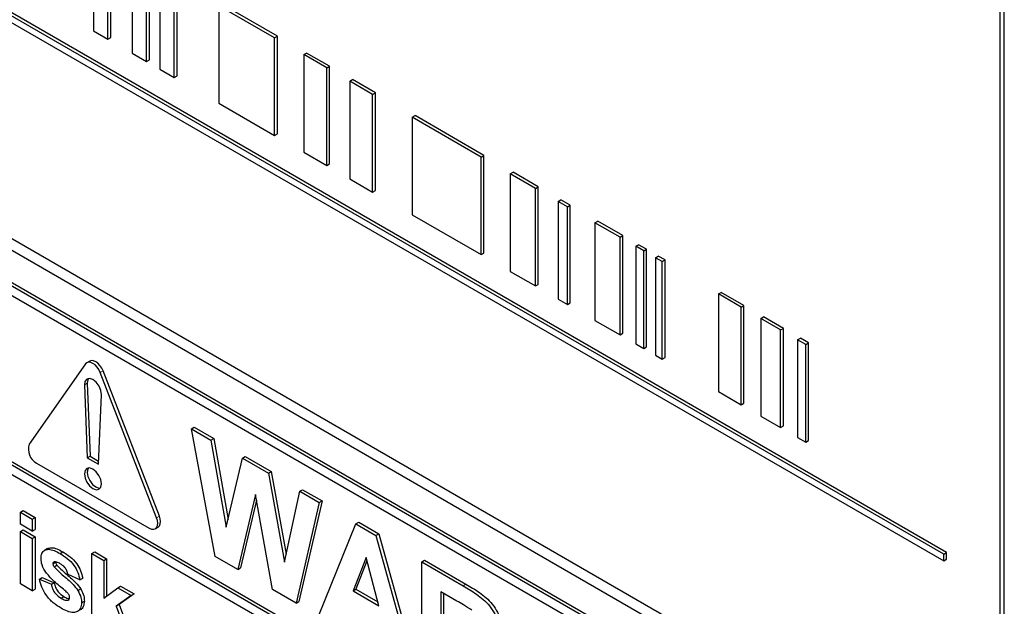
# Paper-space layout 'Blatt2' of a CAD drawing. Header units: millimetres. Extents: x 5 to 418, y 2 to 292.
# Tile 23 of 74: x 102 to 111, y 181 to 186. Entities that reach past the tile are written whole.
import ezdxf

# ---------------------------------------------------------------- set-up
doc = ezdxf.new("R2010")
doc.units = ezdxf.units.MM

psp = doc.layouts.new('Blatt2')

# ---------------------------------------------------------------- linework, layer by layer
at = {"color": 7, "linetype": 'Continuous', "lineweight": 25}
for p, q in [((110.5949, 179.612), (110.5949, 190.4992)), ((110.6286, 179.4953), (110.6286, 190.5186)), ((110.122, 181.4736), (98.541, 188.1592)), ((110.1455, 181.4872), (98.5646, 188.1728)), ((98.541, 188.1047), (110.122, 181.4192)), ((103.0082, 186.669), (103.0082, 185.8525)), ((103.1294, 185.7825), (103.1294, 186.5991)), ((103.153, 185.7961), (103.153, 186.6127)), ((103.3314, 186.4825), (103.3314, 185.6659)), ((103.4526, 185.5959), (103.4526, 186.4125)), ((103.4762, 185.6095), (103.4762, 186.4261)), ((103.5637, 186.3483), (103.5637, 185.5318)), ((98.5741, 186.2793), (110.3592, 179.4758)), ((103.6849, 185.4618), (103.6849, 186.2784)), ((103.7085, 185.4754), (103.7085, 186.292)), ((98.49, 186.2307), (110.3929, 179.3592)), ((104.5232, 185.7944), (104.0586, 186.0626)), ((104.0586, 186.0626), (104.0586, 185.2461)), ((104.5468, 185.808), (104.0822, 186.0763)), ((110.334, 179.1211), (98.5489, 185.9245)), ((110.3104, 179.1075), (98.5253, 185.9109)), ((103.0082, 185.8525), (103.1294, 185.7825)), ((103.1294, 185.7825), (103.153, 185.7961)), ((104.5232, 185.7944), (104.5468, 185.808)), ((104.5232, 184.9779), (104.5232, 185.7944)), ((104.5468, 184.9915), (104.5468, 185.808)), ((103.3314, 185.6659), (103.4526, 185.5959)), ((103.4526, 185.5959), (103.4762, 185.6095)), ((104.768, 185.6532), (104.7916, 185.6668)), ((104.96, 185.5423), (104.768, 185.6532)), ((104.768, 185.6532), (104.768, 184.8366)), ((104.9835, 185.5559), (104.7916, 185.6668)), ((103.5637, 185.5318), (103.6849, 185.4618)), ((104.96, 185.5423), (104.9835, 185.5559)), ((104.96, 184.7258), (104.96, 185.5423)), ((104.9835, 184.7394), (104.9835, 185.5559)), ((103.6849, 185.4618), (103.7085, 185.4754)), ((105.1519, 185.4315), (105.1755, 185.4451)), ((105.3439, 185.3207), (105.1519, 185.4315)), ((105.1519, 185.4315), (105.1519, 184.615)), ((105.3675, 185.3343), (105.1755, 185.4451)), ((105.3439, 185.3207), (105.3675, 185.3343)), ((105.3439, 184.5041), (105.3439, 185.3207)), ((105.3675, 184.5177), (105.3675, 185.3343)), ((104.0586, 185.2461), (104.5232, 184.9779)), ((105.6755, 185.1292), (105.6991, 185.1428)), ((106.2515, 184.7967), (105.6755, 185.1292)), ((105.6755, 185.1292), (105.6755, 184.3127)), ((106.275, 184.8104), (105.6991, 185.1428)), ((104.5232, 184.9779), (104.5468, 184.9915)), ((104.768, 184.8366), (104.96, 184.7258)), ((106.2515, 184.7967), (106.275, 184.8104)), ((106.2515, 183.9802), (106.2515, 184.7967)), ((106.275, 183.9938), (106.275, 184.8104)), ((104.96, 184.7258), (104.9835, 184.7394)), ((105.1519, 184.615), (105.3439, 184.5041)), ((106.4958, 184.6557), (106.5194, 184.6693)), ((106.7057, 184.5345), (106.4958, 184.6557)), ((106.4958, 184.6557), (106.4958, 183.8392)), ((106.7292, 184.5482), (106.5194, 184.6693)), ((105.3439, 184.5041), (105.3675, 184.5177)), ((106.7057, 184.5345), (106.7292, 184.5482)), ((106.7057, 183.718), (106.7057, 184.5345)), ((106.7292, 183.7316), (106.7292, 184.5482)), ((106.8954, 184.425), (106.9189, 184.4386)), ((106.9971, 184.3935), (106.9189, 184.4386)), ((106.9735, 184.3799), (106.8954, 184.425)), ((106.8954, 184.425), (106.8954, 183.6085)), ((106.9735, 184.3799), (106.9971, 184.3935)), ((106.9735, 183.5634), (106.9735, 184.3799)), ((106.9971, 183.577), (106.9971, 184.3935)), ((105.6755, 184.3127), (106.2515, 183.9802)), ((107.2037, 184.247), (107.2273, 184.2606)), ((107.414, 184.1257), (107.2037, 184.247)), ((107.2037, 184.247), (107.2037, 183.4305)), ((107.4375, 184.1393), (107.2273, 184.2606)), ((107.414, 184.1257), (107.4375, 184.1393)), ((107.414, 183.3091), (107.414, 184.1257)), ((107.4375, 183.3227), (107.4375, 184.1393)), ((110.3104, 179.0258), (101.5423, 184.0875)), ((107.5451, 184.0499), (107.5687, 184.0635)), ((107.6122, 184.0112), (107.5451, 184.0499)), ((107.5451, 184.0499), (107.5451, 183.2334)), ((107.6358, 184.0248), (107.5687, 184.0635)), ((107.6122, 184.0112), (107.6358, 184.0248)), ((107.6358, 183.2083), (107.6358, 184.0248)), ((106.2515, 183.9802), (106.275, 183.9938)), ((107.6122, 183.1947), (107.6122, 184.0112)), ((107.7103, 183.9546), (107.7339, 183.9682)), ((107.7664, 183.9222), (107.7103, 183.9546)), ((107.7103, 183.9546), (107.7103, 183.138)), ((107.79, 183.9358), (107.7339, 183.9682)), ((107.7664, 183.9222), (107.79, 183.9358)), ((107.7664, 183.1057), (107.7664, 183.9222)), ((107.79, 183.1193), (107.79, 183.9358)), ((106.4958, 183.8392), (106.7057, 183.718)), ((106.7057, 183.718), (106.7292, 183.7316)), ((108.2364, 183.6509), (108.2599, 183.6645)), ((108.4271, 183.5408), (108.2364, 183.6509)), ((108.2364, 183.6509), (108.2364, 182.8344)), ((108.4507, 183.5544), (108.2599, 183.6645)), ((106.8954, 183.6085), (106.9735, 183.5634)), ((106.9735, 183.5634), (106.9971, 183.577)), ((108.4271, 183.5408), (108.4507, 183.5544)), ((108.4271, 182.7242), (108.4271, 183.5408)), ((108.4507, 182.7378), (108.4507, 183.5544)), ((108.5914, 183.446), (108.6149, 183.4596)), ((108.7576, 183.35), (108.5914, 183.446)), ((108.5914, 183.446), (108.5914, 182.6294)), ((108.7811, 183.3636), (108.6149, 183.4596)), ((107.2037, 183.4305), (107.414, 183.3091)), ((108.7576, 183.35), (108.7811, 183.3636)), ((108.7811, 182.5471), (108.7811, 183.3636)), ((107.414, 183.3091), (107.4375, 183.3227)), ((108.7576, 182.5335), (108.7576, 183.35)), ((108.8997, 183.2679), (108.9233, 183.2815)), ((108.9904, 183.2428), (108.9233, 183.2815)), ((107.5451, 183.2334), (107.6122, 183.1947)), ((107.6122, 183.1947), (107.6358, 183.2083)), ((108.9668, 183.2292), (108.8997, 183.2679)), ((108.8997, 183.2679), (108.8997, 182.4514)), ((108.9668, 183.2292), (108.9904, 183.2428)), ((108.9668, 182.4127), (108.9668, 183.2292)), ((108.9904, 182.4263), (108.9904, 183.2428)), ((107.7103, 183.138), (107.7664, 183.1057)), ((107.7664, 183.1057), (107.79, 183.1193)), ((102.9424, 183.0654), (102.471, 182.3946)), ((102.9772, 183.0894), (102.9537, 183.0758)), ((103.5363, 181.7797), (103.0649, 182.9947)), ((103.5599, 181.7933), (103.0885, 183.0083)), ((102.933, 182.8902), (102.9565, 182.2815)), ((102.9566, 182.9038), (102.9801, 182.2951)), ((103.0508, 182.2271), (103.0743, 182.8086)), ((108.2364, 182.8344), (108.4271, 182.7242)), ((108.4271, 182.7242), (108.4507, 182.7378)), ((101.5423, 182.6724), (110.4754, 177.5154)), ((101.5659, 182.686), (110.4754, 177.5426)), ((108.5914, 182.6294), (108.7576, 182.5335)), ((110.4754, 177.4337), (101.5423, 182.5907)), ((108.7576, 182.5335), (108.7811, 182.5471)), ((103.8286, 182.5227), (103.8522, 182.5363)), ((104.0261, 181.4561), (103.8286, 182.5227)), ((103.8286, 182.5227), (103.9912, 182.4288)), ((103.8522, 182.5363), (104.0148, 182.4424)), ((103.9912, 182.4288), (104.0148, 182.4424)), ((103.9912, 182.4288), (104.1195, 181.7004)), ((104.0148, 182.4424), (104.1343, 181.7635)), ((108.8997, 182.4514), (108.9668, 182.4127)), ((108.9668, 182.4127), (108.9904, 182.4263)), ((102.9565, 182.2815), (102.9801, 182.2951)), ((102.9801, 182.2951), (103.0519, 182.2537)), ((102.5322, 182.2368), (103.4751, 181.6925)), ((102.9565, 182.2815), (103.0508, 182.2271)), ((104.1195, 181.7004), (104.2551, 182.2765)), ((104.2551, 182.2765), (104.2787, 182.2901)), ((104.2551, 182.2765), (104.4716, 182.1515)), ((104.2787, 182.2901), (104.4952, 182.1651)), ((104.4716, 182.1515), (104.4952, 182.1651)), ((104.4716, 182.1515), (104.606, 181.4085)), ((104.4952, 182.1651), (104.6201, 181.4741)), ((104.3627, 181.9739), (104.2151, 181.3469)), ((104.5065, 181.1788), (104.3627, 181.9739)), ((104.606, 181.4085), (104.7339, 182.0001)), ((104.7339, 182.0001), (104.7575, 182.0137)), ((104.7339, 182.0001), (104.8968, 181.906)), ((104.7575, 182.0137), (104.9204, 181.9197)), ((104.3716, 181.925), (104.2387, 181.3605)), ((104.8968, 181.906), (104.703, 181.0653)), ((104.9204, 181.9197), (104.7265, 181.0789)), ((104.8968, 181.906), (104.9204, 181.9197)), ((102.3969, 181.825), (102.4204, 181.8386)), ((102.3969, 181.7252), (102.3969, 181.825)), ((102.3969, 181.825), (102.4966, 181.7675)), ((102.4204, 181.8386), (102.5202, 181.7811)), ((102.4966, 181.6677), (102.3969, 181.7252)), ((102.4966, 181.7675), (102.5202, 181.7811)), ((102.4966, 181.7675), (102.4966, 181.6677)), ((102.5202, 181.7811), (102.5202, 181.6813)), ((104.8922, 180.9561), (105.204, 181.7287)), ((105.204, 181.7287), (105.2276, 181.7423)), ((105.204, 181.7287), (105.3721, 181.6317)), ((105.2276, 181.7423), (105.3956, 181.6453)), ((102.3969, 181.6638), (102.4204, 181.6774)), ((102.3969, 181.6638), (102.4966, 181.6062)), ((102.3969, 181.2262), (102.3969, 181.6638)), ((102.4204, 181.6774), (102.5202, 181.6199)), ((102.4966, 181.6677), (102.5202, 181.6813)), ((103.5251, 181.6876), (103.5486, 181.7012)), ((105.3721, 181.6317), (105.3956, 181.6453)), ((105.3956, 181.6453), (105.709, 180.5118)), ((102.4966, 181.6062), (102.5202, 181.6199)), ((102.4966, 181.6062), (102.4966, 181.1687)), ((102.5202, 181.6199), (102.5202, 181.1823)), ((105.3721, 181.6317), (105.6854, 180.4982)), ((102.6248, 181.5211), (102.5983, 181.5057)), ((102.7285, 181.48), (102.7521, 181.4936)), ((102.9952, 181.4796), (103.0188, 181.4932)), ((102.9952, 180.8808), (102.9952, 181.4796)), ((102.9952, 181.4796), (103.0949, 181.4221)), ((103.0188, 181.4932), (103.1185, 181.4357)), ((110.122, 181.4736), (110.1455, 181.4872)), ((110.122, 181.4192), (110.122, 181.4736)), ((110.1455, 181.4328), (110.1455, 181.4872)), ((102.6694, 181.3942), (102.693, 181.4078)), ((102.6798, 181.4112), (102.6767, 181.4087)), ((103.0949, 181.4221), (103.1185, 181.4357)), ((103.0949, 181.4221), (103.0949, 181.1067)), ((103.1185, 181.4357), (103.1185, 181.1243)), ((104.2151, 181.3469), (104.0261, 181.4561)), ((105.2888, 181.4477), (105.1807, 181.1681)), ((105.2963, 181.4197), (105.2043, 181.1818)), ((105.3972, 181.0432), (105.2888, 181.4477)), ((105.7548, 181.4108), (105.7784, 181.4244)), ((105.7548, 180.4581), (105.7548, 181.4108)), ((105.7548, 181.4108), (106.101, 181.2109)), ((105.7784, 181.4244), (106.1246, 181.2245)), ((110.122, 181.4192), (110.1455, 181.4328)), ((102.6791, 181.3681), (102.7027, 181.3817)), ((104.2151, 181.3469), (104.2387, 181.3605)), ((102.4966, 181.1687), (102.3969, 181.2262)), ((102.5564, 181.2646), (102.58, 181.2782)), ((102.5564, 181.2646), (102.6561, 181.2224)), ((102.58, 181.2782), (102.6797, 181.236)), ((102.6561, 181.2224), (102.6797, 181.236)), ((102.8955, 181.2608), (102.7957, 181.303)), ((102.8955, 181.2608), (102.919, 181.2744)), ((102.4966, 181.1687), (102.5202, 181.1823)), ((102.8783, 181.1706), (102.9019, 181.1842)), ((103.0949, 181.1067), (103.2113, 181.1937)), ((103.2113, 181.1937), (103.2348, 181.2073)), ((103.2113, 181.1937), (103.3243, 181.1284)), ((103.3478, 181.142), (103.2227, 181.052)), ((103.2348, 181.2073), (103.3478, 181.142)), ((103.3243, 181.1284), (103.3478, 181.142)), ((104.703, 181.0653), (104.5065, 181.1788)), ((105.1807, 181.1681), (105.2043, 181.1818)), ((105.1807, 181.1681), (105.3972, 181.0432)), ((105.2043, 181.1818), (105.3886, 181.0754)), ((106.0483, 181.0826), (105.9134, 181.1604)), ((105.9134, 181.1604), (105.9134, 180.9284)), ((105.937, 181.1468), (105.937, 180.942)), ((102.7373, 181.1065), (102.7608, 181.1201)), ((102.7959, 181.0887), (102.8041, 181.0935)), ((102.9088, 181.0679), (102.9323, 181.0816)), ((103.3243, 181.1284), (103.1991, 181.0384)), ((104.703, 181.0653), (104.7265, 181.0789)), ((103.1991, 181.0384), (103.2227, 181.052)), ((103.1991, 181.0384), (103.3309, 180.687)), ((103.2227, 181.052), (103.3545, 180.7006))]:
    psp.add_line(p, q, dxfattribs=at)
at = {"color": 7, "linetype": 'Continuous', "lineweight": 18}
for p, q in [((103.0649, 182.9947), (103.0885, 183.0083)), ((102.933, 182.8902), (102.9566, 182.9038)), ((103.5363, 181.7797), (103.5599, 181.7933)), ((106.101, 181.2109), (106.1246, 181.2245))]:
    psp.add_line(p, q, dxfattribs=at)
at = {"color": 7, "linetype": 'Continuous', "lineweight": 25, "flags": 128}
for points in [[(103.0649, 182.9947), (103.0537, 183.0181), (103.039, 183.0395), (103.022, 183.0575), (103.0037, 183.0708), (102.9853, 183.0786), (102.9683, 183.0803), (102.9537, 183.0758), (102.9424, 183.0654)], [(103.0885, 183.0083), (103.0772, 183.0317), (103.0626, 183.0531), (103.0455, 183.0711), (103.0272, 183.0844), (103.0089, 183.0922), (102.9919, 183.0939), (102.9772, 183.0894)], [(103.0743, 182.8086), (103.0699, 182.8435), (103.0548, 182.88), (103.0315, 182.9121), (103.0037, 182.9347), (102.9758, 182.9442), (102.9525, 182.939), (102.9374, 182.92), (102.933, 182.8902)], [(102.9668, 182.9441), (102.961, 182.9336), (102.9566, 182.9038)], [(103.0744, 182.0638), (103.069, 182.0981), (103.0537, 182.1335), (103.0307, 182.1644), (103.0037, 182.1863), (102.9766, 182.1957), (102.9537, 182.1912), (102.9383, 182.1736), (102.9329, 182.1454), (102.9383, 182.1111), (102.9537, 182.0757), (102.9766, 182.0448), (103.0037, 182.0229), (103.0307, 182.0135), (103.0537, 182.018), (103.069, 182.0356), (103.0744, 182.0638)], [(102.9668, 182.1956), (102.9619, 182.1872), (102.9565, 182.159), (102.9619, 182.1247), (102.9772, 182.0893), (103.0002, 182.0584), (103.0272, 182.0365), (103.0543, 182.0271), (103.064, 182.0272)], [(103.4751, 181.6925), (103.4934, 181.6847), (103.5104, 181.6831), (103.5251, 181.6876), (103.5363, 181.698), (103.5434, 181.7136), (103.5458, 181.7334), (103.5434, 181.7559), (103.5363, 181.7797)], [(103.5486, 181.7012), (103.5486, 181.7012), (103.5599, 181.7116), (103.5669, 181.7272), (103.5693, 181.747), (103.5669, 181.7695), (103.5599, 181.7933)]]:
    psp.add_lwpolyline(points, dxfattribs=at)
at = {"color": 7, "linetype": 'Continuous', "lineweight": 25}
psp.add_arc((102.5957, 182.3522), 0.1317, 161.22155, 241.18981, dxfattribs=at)
for points, knots in [([(102.5697, 181.4387), (102.5711, 181.4538), (102.5739, 181.4841), (102.5987, 181.5097), (102.6482, 181.5217), (102.6954, 181.4972), (102.7285, 181.48)], [0, 0, 0, 0, 0.186756, 0.373549, 0.56049, 1, 1, 1, 1]), ([(102.625, 181.5207), (102.6354, 181.5244), (102.6712, 181.5372), (102.7185, 181.5117), (102.7521, 181.4936)], [0, 0, 0, 0, 0.290832, 1, 1, 1, 1]), ([(102.7285, 181.48), (102.7488, 181.4676), (102.7891, 181.4428), (102.8436, 181.3886), (102.88, 181.3221), (102.8903, 181.2813), (102.8955, 181.2608)], [0, 0, 0, 0, 0.280825, 0.559925, 0.7796804, 1, 1, 1, 1]), ([(102.7521, 181.4936), (102.7723, 181.4812), (102.8126, 181.4564), (102.8672, 181.4022), (102.9035, 181.3357), (102.9139, 181.2949), (102.919, 181.2744)], [0, 0, 0, 0, 0.280825, 0.559925, 0.7796804, 1, 1, 1, 1]), ([(102.6147, 181.3153), (102.6002, 181.3383), (102.5743, 181.3795), (102.5711, 181.4206), (102.5697, 181.4387)], [0, 0, 0, 0, 0.558645, 1, 1, 1, 1]), ([(102.6729, 181.4057), (102.6724, 181.4053), (102.6696, 181.4034), (102.6695, 181.3984), (102.6694, 181.3942)], [0, 0, 0, 0, 0.176554, 1, 1, 1, 1]), ([(102.6694, 181.3942), (102.6701, 181.3892), (102.6712, 181.3803), (102.6767, 181.3719), (102.6791, 181.3681)], [0, 0, 0, 0, 0.5582742, 1, 1, 1, 1]), ([(102.7311, 181.3941), (102.7211, 181.3998), (102.7032, 181.41), (102.687, 181.4109), (102.6798, 181.4112)], [0, 0, 0, 0, 0.5610172, 1, 1, 1, 1]), ([(102.693, 181.4078), (102.6936, 181.4028), (102.6948, 181.3939), (102.7003, 181.3855), (102.7027, 181.3817)], [0, 0, 0, 0, 0.5582742, 1, 1, 1, 1]), ([(102.7957, 181.303), (102.7932, 181.3135), (102.7881, 181.3344), (102.7656, 181.3715), (102.7442, 181.3855), (102.7311, 181.3941)], [0, 0, 0, 0, 0.2808102, 0.5607583, 1, 1, 1, 1]), ([(102.7684, 181.1712), (102.7388, 181.1953), (102.6859, 181.2384), (102.6364, 181.2919), (102.6147, 181.3153)], [0, 0, 0, 0, 0.560705, 1, 1, 1, 1]), ([(102.6791, 181.3681), (102.7018, 181.3456), (102.7393, 181.3086), (102.7934, 181.2642), (102.8387, 181.2225), (102.8651, 181.1879), (102.8783, 181.1706)], [0, 0, 0, 0, 0.339607, 0.560063, 0.78038, 1, 1, 1, 1]), ([(102.7027, 181.3817), (102.7254, 181.3592), (102.7629, 181.3222), (102.817, 181.2778), (102.8622, 181.2361), (102.8887, 181.2015), (102.9019, 181.1842)], [0, 0, 0, 0, 0.339607, 0.560063, 0.78038, 1, 1, 1, 1]), ([(102.7372, 181.0221), (102.7151, 181.0361), (102.6711, 181.0639), (102.6136, 181.1264), (102.5734, 181.1979), (102.5621, 181.2424), (102.5564, 181.2646)], [0, 0, 0, 0, 0.280651, 0.560003, 0.779956, 1, 1, 1, 1]), ([(102.6561, 181.2224), (102.6591, 181.2092), (102.6651, 181.1828), (102.6935, 181.1354), (102.7207, 181.1175), (102.7373, 181.1065)], [0, 0, 0, 0, 0.280993, 0.560665, 1, 1, 1, 1]), ([(102.6797, 181.236), (102.6827, 181.2228), (102.6887, 181.1964), (102.7171, 181.149), (102.7443, 181.1311), (102.7608, 181.1201)], [0, 0, 0, 0, 0.280993, 0.560665, 1, 1, 1, 1]), ([(106.1246, 181.2245), (106.162, 181.2022), (106.2367, 181.1577), (106.3322, 181.0797), (106.3904, 180.9892), (106.4334, 180.8916), (106.4402, 180.8221), (106.4447, 180.7758)], [0, 0, 0, 0, 0.251138, 0.500538, 0.625743, 0.751054, 1, 1, 1, 1]), ([(102.8019, 181.137), (102.796, 181.1442), (102.7854, 181.157), (102.7736, 181.1668), (102.7684, 181.1712)], [0, 0, 0, 0, 0.558614, 1, 1, 1, 1]), ([(102.8783, 181.1706), (102.8884, 181.1509), (102.9066, 181.1156), (102.9081, 181.0826), (102.9088, 181.0679)], [0, 0, 0, 0, 0.558015, 1, 1, 1, 1]), ([(102.9019, 181.1842), (102.912, 181.1645), (102.9302, 181.1292), (102.9317, 181.0962), (102.9323, 181.0816)], [0, 0, 0, 0, 0.558015, 1, 1, 1, 1]), ([(106.101, 181.2109), (106.1385, 181.1886), (106.2131, 181.1441), (106.3086, 181.0661), (106.3669, 180.9756), (106.4098, 180.878), (106.4166, 180.8085), (106.4211, 180.7622)], [0, 0, 0, 0, 0.251138, 0.500538, 0.625743, 0.751054, 1, 1, 1, 1]), ([(102.9088, 181.0679), (102.9071, 181.0517), (102.9037, 181.0193), (102.8765, 180.9926), (102.8237, 180.9784), (102.7728, 181.0041), (102.7372, 181.0221)], [0, 0, 0, 0, 0.186725, 0.373655, 0.5608, 1, 1, 1, 1]), ([(102.7373, 181.1065), (102.7488, 181.1001), (102.7694, 181.0887), (102.7878, 181.0887), (102.7959, 181.0887)], [0, 0, 0, 0, 0.560783, 1, 1, 1, 1]), ([(102.7608, 181.1201), (102.7725, 181.1134), (102.7888, 181.1039), (102.8033, 181.1035), (102.8075, 181.1034)], [0, 0, 0, 0, 0.711845, 1, 1, 1, 1]), ([(102.7996, 181.092), (102.8023, 181.0935), (102.8081, 181.097), (102.8087, 181.1063), (102.809, 181.1115)], [0, 0, 0, 0, 0.44903, 1, 1, 1, 1]), ([(102.809, 181.1115), (102.8087, 181.1161), (102.8081, 181.1245), (102.8038, 181.1331), (102.8019, 181.137)], [0, 0, 0, 0, 0.559319, 1, 1, 1, 1]), ([(102.9323, 181.0816), (102.9305, 181.0658), (102.9268, 181.0341), (102.9102, 181.012), (102.8979, 181.0088), (102.8976, 181.0087)], [0, 0, 0, 0, 0.493022, 0.986586, 1, 1, 1, 1]), ([(106.1744, 181.0067), (106.1508, 181.0215), (106.1088, 181.0478), (106.0668, 181.0719), (106.0483, 181.0826)], [0, 0, 0, 0, 0.559921, 1, 1, 1, 1])]:
    psp.add_open_spline(points, degree=3, knots=knots, dxfattribs=at)

doc.saveas('drawing.dxf')
